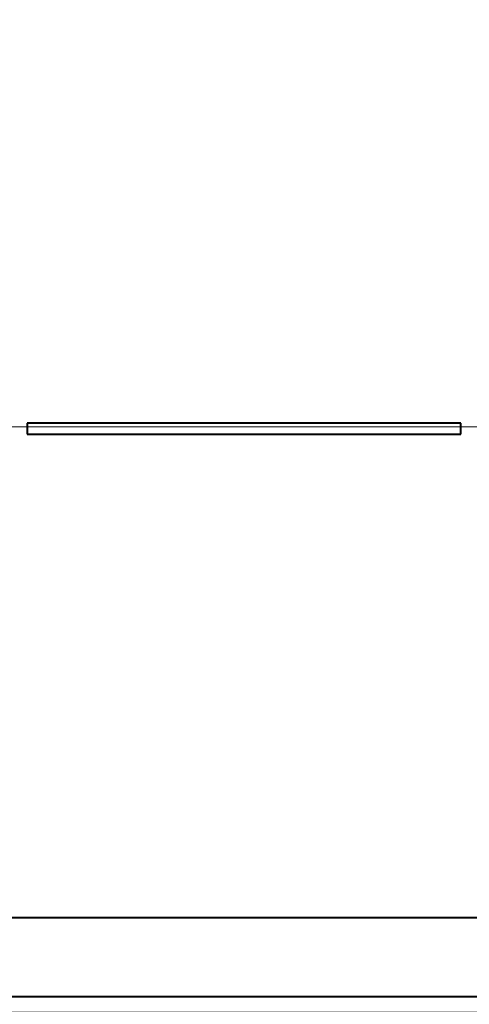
# Model space of a CAD drawing. Header units: millimetres. Extents: x 1 to 420, y -2 to 296.
# Tile 23 of 33: x 163 to 177, y 162 to 194. Entities that reach past the tile are written whole.
import ezdxf
from ezdxf.enums import TextEntityAlignment as Align
from ezdxf.lldxf.tags import DXFTag

# ---------------------------------------------------------------- set-up
doc = ezdxf.new("R2010")
doc.units = ezdxf.units.MM
for name, color, linetype in [('Default', 7, 'Continuous'), ('DV1_Predefinito', 7, 'Continuous'), ('GU000075.00.00', 7, 'Continuous'), ('ME001037.00.00', 7, 'Continuous')]:
    doc.layers.add(name, color=color, linetype=linetype)
doc.styles.add('SEACAD_Solid_Edge_ISO', font='txt')
doc.styles.add('SEACAD_Solid_Edge_ISOI', font='seisoi.ttf')
tags = doc.linetypes.add('CENTER2', pattern=[28.575, 19.05, -3.175, 3.175, -3.175]).pattern_tags.tags
tags[10:11] = [DXFTag(74, 4), DXFTag(75, 0), DXFTag(340, '0'), DXFTag(46, 0.0), DXFTag(50, 0.0), DXFTag(44, 0.0), DXFTag(45, 0.0)]
tags[8:9] = [DXFTag(74, 4), DXFTag(75, 0), DXFTag(340, '0'), DXFTag(46, 0.0), DXFTag(50, 0.0), DXFTag(44, 0.0), DXFTag(45, 0.0)]
tags[6:7] = [DXFTag(74, 4), DXFTag(75, 0), DXFTag(340, '0'), DXFTag(46, 0.0), DXFTag(50, 0.0), DXFTag(44, 0.0), DXFTag(45, 0.0)]
tags[4:5] = [DXFTag(74, 4), DXFTag(75, 0), DXFTag(340, '0'), DXFTag(46, 0.0), DXFTag(50, 0.0), DXFTag(44, 0.0), DXFTag(45, 0.0)]
doc.dimstyles.new('ISO', dxfattribs={"dimtxt": 3.5, "dimasz": 3.5, "dimexe": 1.75, "dimexo": 0, "dimgap": 0.875, "dimtad": 1, "dimtxsty": 'SEACAD_Solid_Edge_ISO', "dimblk1": '_SE_FILLED', "dimblk2": '_SE_FILLED', "dimsah": 1, "dimcen": 1.75, "dimadec": 1, "dimazin": 0, "dimtfac": 0.5, "dimtdec": 3, "dimtmove": 0, "dimatfit": 3, "dimfxl": 1, "dimarcsym": 0})

# ---------------------------------------------------------------- blocks, each defined once
blk = doc.blocks.new('SE')
at = {"layer": 'DV1_Predefinito', "color": 7, "linetype": 'CENTER2', "lineweight": 9}
blk.add_line((102.546, 180.663), (239.286, 180.663), dxfattribs=at)
at = {"layer": 'GU000075.00.00', "color": 7, "linetype": 'Continuous', "lineweight": 40}
for p, q in [((126.975, 165.143), (212.975, 165.143)), ((108.275, 162.652), (231.675, 162.652))]:
    blk.add_line(p, q, dxfattribs=at)
at = {"layer": 'ME001037.00.00', "color": 7, "linetype": 'Continuous', "lineweight": 40}
for p, q in [((176.743, 180.777), (163.029, 180.777)), ((163.029, 180.777), (163.029, 180.427)), ((176.743, 180.427), (176.743, 180.777)), ((163.029, 180.427), (176.743, 180.427))]:
    blk.add_line(p, q, dxfattribs=at)
blk = doc.blocks.new('DMBLK20')
at = {"layer": 'Default', "linetype": 'Continuous', "lineweight": 18}
for points in [[(67.689, 236.652), (68.855, 236.652), (68.272, 240.152)], [(67.689, 165.652), (68.272, 162.152), (68.855, 165.652)]]:
    blk.add_hatch(color=7, dxfattribs=at).paths.add_polyline_path(points)
at = {"layer": 'Default', "color": 7, "linetype": 'Continuous', "lineweight": 18}
for p, q in [((231.475, 240.152), (66.522, 240.152)), ((68.272, 240.152), (68.272, 162.152)), ((231.475, 162.152), (66.522, 162.152))]:
    blk.add_line(p, q, dxfattribs=at)
at = {"layer": 'Default', "color": 7, "linetype": 'Continuous', "lineweight": 18, "style": 'SEACAD_Solid_Edge_ISOI'}
blk.add_text('78', height=3.5, rotation=90, dxfattribs=at).set_placement((63.897, 198.925), align=Align.TOP_LEFT)
blk = doc.blocks.new('_SE_FILLED')
at = {"color": 0}
blk.add_line((0, 0), (-1, 0), dxfattribs=at)
blk.add_solid([(0, 0), (-1, -0.1665), (-1, 0.1665), (0, 0)], dxfattribs=at)

msp = doc.modelspace()

# ---------------------------------------------------------------- block references
at = {"layer": 'Default'}
msp.add_blockref('SE', (0, 0), dxfattribs=at)

# ---------------------------------------------------------------- dimensions: what is measured, and where the dimension line sits
at = {"layer": 'Default', "color": 7, "linetype": 'Continuous', "lineweight": 18}
dim = msp.add_linear_dim(base=(68.272, 240.152), p1=(231.475, 240.152), p2=(231.475, 162.152), angle=270, text='\\A1;<>', dimstyle='ISO', dxfattribs=at)
dim.commit()
dim.dimension.update_dxf_attribs({"geometry": 'DMBLK20', "text_midpoint": (68.272, 201.152), "dimtype": 161})

doc.saveas('drawing.dxf')
